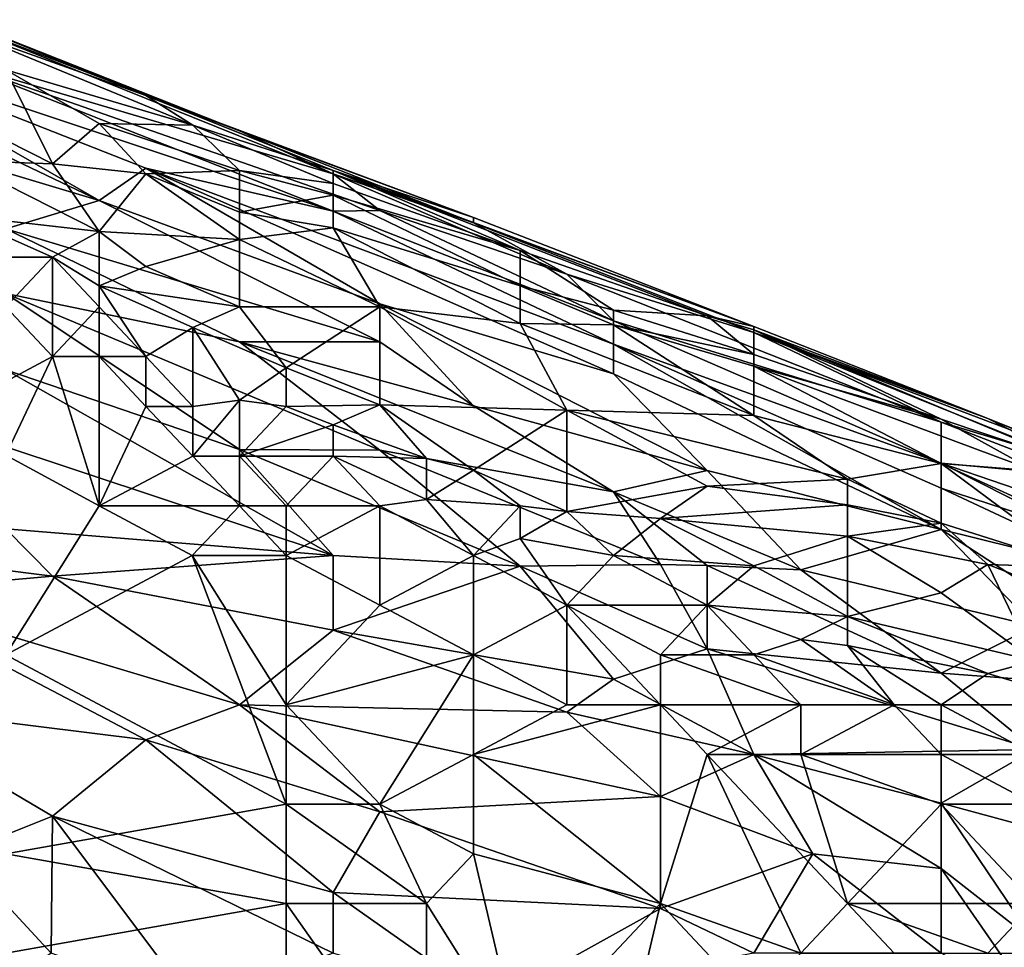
# Model space of a CAD drawing. Extents: x -0.375 to 0.375, y -0.309 to 0.309.
# Tile 225 of 226: x 0.297 to 0.342, y 0.237 to 0.279. Entities that reach past the tile are written whole.
import ezdxf

# ---------------------------------------------------------------- set-up
doc = ezdxf.new("R2010")
doc.units = 0

msp = doc.modelspace()

# ---------------------------------------------------------------- linework, layer by layer
for points in [[(0.307218, 0.273898, 0.845282), (0.29459, 0.278746, 0.841411), (0.29459, 0.278897, 0.845282)], [(0.29459, 0.278481, 0.851089), (0.303009, 0.275479, 0.851089), (0.29459, 0.278897, 0.845282)], [(0.29459, 0.278897, 0.845282), (0.303009, 0.275479, 0.851089), (0.307218, 0.273898, 0.845282)], [(0.29459, 0.278746, 0.841411), (0.307218, 0.273898, 0.845282), (0.311427, 0.271962, 0.841411)], [(0.29459, 0.278746, 0.841411), (0.311427, 0.271962, 0.841411), (0.29459, 0.276927, 0.827861)], [(0.29459, 0.278481, 0.851089), (0.296695, 0.276643, 0.856896), (0.305113, 0.274151, 0.856896)], [(0.29459, 0.278481, 0.851089), (0.305113, 0.274151, 0.856896), (0.303009, 0.275479, 0.851089)], [(0.288276, 0.278012, 0.820118), (0.29459, 0.276927, 0.827861), (0.311427, 0.270286, 0.827861)], [(0.288276, 0.278012, 0.820118), (0.311427, 0.270286, 0.827861), (0.303009, 0.272214, 0.820118)], [(0.300904, 0.270761, 0.81044), (0.288276, 0.278012, 0.820118), (0.303009, 0.272214, 0.820118)], [(0.288276, 0.276794, 0.814311), (0.288276, 0.278012, 0.820118), (0.300904, 0.270761, 0.81044)], [(0.279586, 0.277158, 0.802697), (0.288276, 0.276794, 0.814311), (0.300904, 0.270761, 0.81044)], [(0.296695, 0.26949, 0.800761), (0.279586, 0.277158, 0.802697), (0.300904, 0.270761, 0.81044)], [(0.292485, 0.275605, 0.860767), (0.298799, 0.272415, 0.864639), (0.296695, 0.276643, 0.856896)], [(0.29459, 0.276927, 0.827861), (0.311427, 0.271962, 0.841411), (0.313532, 0.270306, 0.833668)], [(0.29459, 0.276927, 0.827861), (0.313532, 0.270306, 0.833668), (0.311427, 0.270286, 0.827861)], [(0.300904, 0.274219, 0.860767), (0.305113, 0.274151, 0.856896), (0.296695, 0.276643, 0.856896)], [(0.298799, 0.272415, 0.864639), (0.300904, 0.274219, 0.860767), (0.296695, 0.276643, 0.856896)], [(0.292485, 0.275605, 0.860767), (0.29459, 0.272562, 0.864639), (0.298799, 0.272415, 0.864639)], [(0.303009, 0.275479, 0.851089), (0.305113, 0.274151, 0.856896), (0.311427, 0.272104, 0.856896)], [(0.303009, 0.275479, 0.851089), (0.311427, 0.272104, 0.856896), (0.317741, 0.269989, 0.853025)], [(0.307218, 0.273898, 0.845282), (0.303009, 0.275479, 0.851089), (0.317741, 0.269989, 0.853025)], [(0.298799, 0.272415, 0.864639), (0.303009, 0.27196, 0.864639), (0.300904, 0.274219, 0.860767)], [(0.300904, 0.274219, 0.860767), (0.307218, 0.272114, 0.862703), (0.305113, 0.274151, 0.856896)], [(0.303009, 0.27196, 0.864639), (0.307218, 0.272114, 0.862703), (0.300904, 0.274219, 0.860767)], [(0.305113, 0.274151, 0.856896), (0.307218, 0.272114, 0.862703), (0.311427, 0.271523, 0.860767)], [(0.311427, 0.271523, 0.860767), (0.311427, 0.272104, 0.856896), (0.305113, 0.274151, 0.856896)], [(0.307218, 0.273898, 0.845282), (0.317741, 0.269989, 0.853025), (0.317741, 0.269755, 0.845282)], [(0.317741, 0.269755, 0.845282), (0.311427, 0.271962, 0.841411), (0.307218, 0.273898, 0.845282)], [(0.29459, 0.272562, 0.864639), (0.29459, 0.270088, 0.86851), (0.300904, 0.269363, 0.86851)], [(0.298799, 0.272415, 0.864639), (0.29459, 0.272562, 0.864639), (0.300904, 0.269363, 0.86851)], [(0.303009, 0.27196, 0.864639), (0.298799, 0.272415, 0.864639), (0.300904, 0.269363, 0.86851)], [(0.300904, 0.270761, 0.81044), (0.303009, 0.272214, 0.820118), (0.313532, 0.266114, 0.812376)], [(0.324055, 0.26296, 0.816247), (0.313532, 0.266114, 0.812376), (0.303009, 0.272214, 0.820118)], [(0.311427, 0.270286, 0.827861), (0.324055, 0.264291, 0.822054), (0.303009, 0.272214, 0.820118)], [(0.303009, 0.272214, 0.820118), (0.324055, 0.264291, 0.822054), (0.324055, 0.26296, 0.816247)], [(0.303009, 0.27196, 0.864639), (0.307218, 0.270241, 0.866574), (0.307218, 0.272114, 0.862703)], [(0.307218, 0.272114, 0.862703), (0.307218, 0.270241, 0.866574), (0.311427, 0.271007, 0.862703)], [(0.307218, 0.272114, 0.862703), (0.311427, 0.271007, 0.862703), (0.311427, 0.271523, 0.860767)], [(0.311427, 0.272104, 0.856896), (0.330369, 0.265085, 0.856896), (0.317741, 0.269989, 0.853025)], [(0.319846, 0.26851, 0.862703), (0.328264, 0.265567, 0.862703), (0.311427, 0.272104, 0.856896)], [(0.311427, 0.271523, 0.860767), (0.319846, 0.26851, 0.862703), (0.311427, 0.272104, 0.856896)], [(0.328264, 0.265567, 0.862703), (0.330369, 0.265085, 0.856896), (0.311427, 0.272104, 0.856896)], [(0.307218, 0.269011, 0.86851), (0.303009, 0.27196, 0.864639), (0.300904, 0.269363, 0.86851)], [(0.307218, 0.270241, 0.866574), (0.303009, 0.27196, 0.864639), (0.307218, 0.269011, 0.86851)], [(0.32195, 0.267439, 0.837539), (0.311427, 0.271962, 0.841411), (0.317741, 0.269755, 0.845282)], [(0.311427, 0.271962, 0.841411), (0.32195, 0.267439, 0.837539), (0.313532, 0.270306, 0.833668)], [(0.311427, 0.271007, 0.862703), (0.319846, 0.26851, 0.862703), (0.311427, 0.271523, 0.860767)], [(0.313532, 0.264401, 0.806569), (0.296695, 0.26949, 0.800761), (0.300904, 0.270761, 0.81044)], [(0.313532, 0.266114, 0.812376), (0.313532, 0.264401, 0.806569), (0.300904, 0.270761, 0.81044)], [(0.307218, 0.270241, 0.866574), (0.311427, 0.269526, 0.866574), (0.311427, 0.271007, 0.862703)], [(0.311427, 0.271007, 0.862703), (0.311427, 0.269526, 0.866574), (0.319846, 0.266925, 0.86851)], [(0.311427, 0.271007, 0.862703), (0.319846, 0.266925, 0.86851), (0.319846, 0.26851, 0.862703)], [(0.313532, 0.270306, 0.833668), (0.324055, 0.26534, 0.827861), (0.311427, 0.270286, 0.827861)], [(0.32195, 0.267439, 0.837539), (0.324055, 0.26534, 0.827861), (0.313532, 0.270306, 0.833668)], [(0.29459, 0.270088, 0.86851), (0.29459, 0.268208, 0.870193), (0.298799, 0.268208, 0.870642)], [(0.29459, 0.270088, 0.86851), (0.298799, 0.268208, 0.870642), (0.300904, 0.269363, 0.86851)], [(0.307218, 0.270241, 0.866574), (0.307218, 0.269011, 0.86851), (0.311427, 0.269526, 0.866574)], [(0.324055, 0.264291, 0.822054), (0.311427, 0.270286, 0.827861), (0.324055, 0.26534, 0.827861)], [(0.317741, 0.269989, 0.853025), (0.330369, 0.265085, 0.856896), (0.317741, 0.269755, 0.845282)], [(0.296695, 0.26949, 0.800761), (0.307218, 0.264397, 0.798826), (0.296695, 0.266569, 0.793019)], [(0.313532, 0.264401, 0.806569), (0.307218, 0.264397, 0.798826), (0.296695, 0.26949, 0.800761)], [(0.307218, 0.269011, 0.86851), (0.313532, 0.265971, 0.872347), (0.311427, 0.269526, 0.866574)], [(0.311427, 0.269526, 0.866574), (0.319846, 0.265228, 0.872381), (0.319846, 0.266925, 0.86851)], [(0.313532, 0.265971, 0.872347), (0.319846, 0.265228, 0.872381), (0.311427, 0.269526, 0.866574)], [(0.317741, 0.269755, 0.845282), (0.330369, 0.264825, 0.847218), (0.32195, 0.267439, 0.837539)], [(0.317741, 0.269755, 0.845282), (0.330369, 0.265085, 0.856896), (0.330369, 0.264825, 0.847218)], [(0.298799, 0.268208, 0.870642), (0.300904, 0.266923, 0.872381), (0.300904, 0.269363, 0.86851)], [(0.300904, 0.269363, 0.86851), (0.303009, 0.267792, 0.870446), (0.307218, 0.269011, 0.86851)], [(0.300904, 0.269363, 0.86851), (0.300904, 0.266923, 0.872381), (0.303009, 0.267792, 0.870446)], [(0.307218, 0.269011, 0.86851), (0.303009, 0.267792, 0.870446), (0.307218, 0.265971, 0.872337)], [(0.313532, 0.265971, 0.872347), (0.307218, 0.269011, 0.86851), (0.307218, 0.265971, 0.872337)], [(0.298799, 0.268208, 0.870642), (0.29459, 0.268208, 0.870193), (0.296695, 0.265971, 0.872025)], [(0.298799, 0.268208, 0.870642), (0.296695, 0.265971, 0.872025), (0.298799, 0.263733, 0.873617)], [(0.298799, 0.268208, 0.870642), (0.300904, 0.265971, 0.873442), (0.300904, 0.266923, 0.872381)], [(0.298799, 0.263733, 0.873617), (0.300904, 0.265971, 0.873442), (0.298799, 0.268208, 0.870642)], [(0.324055, 0.265831, 0.86851), (0.328264, 0.265567, 0.862703), (0.319846, 0.26851, 0.862703)], [(0.319846, 0.266925, 0.86851), (0.324055, 0.265831, 0.86851), (0.319846, 0.26851, 0.862703)], [(0.300904, 0.266923, 0.872381), (0.307218, 0.265971, 0.872337), (0.303009, 0.267792, 0.870446)], [(0.338787, 0.260783, 0.839475), (0.32195, 0.267439, 0.837539), (0.330369, 0.264825, 0.847218)], [(0.32195, 0.267439, 0.837539), (0.338787, 0.260783, 0.839475), (0.324055, 0.26534, 0.827861)], [(0.307218, 0.265971, 0.872337), (0.300904, 0.266923, 0.872381), (0.305113, 0.265052, 0.874317)], [(0.305113, 0.265052, 0.874317), (0.300904, 0.266923, 0.872381), (0.303009, 0.263733, 0.875705)], [(0.300904, 0.266923, 0.872381), (0.300904, 0.265971, 0.873442), (0.303009, 0.263733, 0.875705)], [(0.319846, 0.265228, 0.872381), (0.324055, 0.265166, 0.870446), (0.319846, 0.266925, 0.86851)], [(0.324055, 0.265166, 0.870446), (0.324055, 0.265831, 0.86851), (0.319846, 0.266925, 0.86851)], [(0.296695, 0.266569, 0.793019), (0.307218, 0.264397, 0.798826), (0.313532, 0.259531, 0.793019)], [(0.313532, 0.259531, 0.793019), (0.307218, 0.25956, 0.787212), (0.296695, 0.266569, 0.793019)], [(0.307218, 0.25956, 0.787212), (0.296695, 0.263144, 0.785276), (0.296695, 0.266569, 0.793019)], [(0.29459, 0.261496, 0.870823), (0.298799, 0.263733, 0.873617), (0.296695, 0.265971, 0.872025)], [(0.300904, 0.265971, 0.873442), (0.298799, 0.263733, 0.873617), (0.300904, 0.263733, 0.874847)], [(0.300904, 0.265971, 0.873442), (0.300904, 0.263733, 0.874847), (0.303009, 0.263733, 0.875705)], [(0.307218, 0.265971, 0.872337), (0.305113, 0.265052, 0.874317), (0.309322, 0.263223, 0.876253)], [(0.307218, 0.265971, 0.872337), (0.309322, 0.263223, 0.876253), (0.313532, 0.265971, 0.872347)], [(0.309322, 0.263223, 0.876253), (0.313532, 0.261568, 0.878188), (0.313532, 0.265971, 0.872347)], [(0.313532, 0.266114, 0.812376), (0.317741, 0.261513, 0.802697), (0.313532, 0.264401, 0.806569)], [(0.313532, 0.266114, 0.812376), (0.324055, 0.26296, 0.816247), (0.328264, 0.25861, 0.806569)], [(0.313532, 0.266114, 0.812376), (0.328264, 0.25861, 0.806569), (0.317741, 0.261513, 0.802697)], [(0.313532, 0.265971, 0.872347), (0.32195, 0.261324, 0.878188), (0.319846, 0.265228, 0.872381)], [(0.313532, 0.261568, 0.878188), (0.32195, 0.261324, 0.878188), (0.313532, 0.265971, 0.872347)], [(0.324055, 0.265831, 0.86851), (0.324055, 0.265166, 0.870446), (0.330369, 0.263827, 0.86851)], [(0.324055, 0.265831, 0.86851), (0.330369, 0.263827, 0.86851), (0.328264, 0.265567, 0.862703)], [(0.330369, 0.265085, 0.856896), (0.328264, 0.265567, 0.862703), (0.330369, 0.264944, 0.860767)], [(0.328264, 0.265567, 0.862703), (0.330369, 0.263827, 0.86851), (0.330369, 0.264944, 0.860767)], [(0.305113, 0.265052, 0.874317), (0.303009, 0.263733, 0.875705), (0.305113, 0.261496, 0.877709)], [(0.305113, 0.265052, 0.874317), (0.307218, 0.261781, 0.878188), (0.309322, 0.263223, 0.876253)], [(0.305113, 0.261496, 0.877709), (0.307218, 0.261781, 0.878188), (0.305113, 0.265052, 0.874317)], [(0.319846, 0.265228, 0.872381), (0.330369, 0.26109, 0.876253), (0.324055, 0.265166, 0.870446)], [(0.319846, 0.265228, 0.872381), (0.32195, 0.261324, 0.878188), (0.330369, 0.26109, 0.876253)], [(0.324055, 0.264291, 0.822054), (0.324055, 0.26534, 0.827861), (0.338787, 0.258938, 0.825925)], [(0.338787, 0.260783, 0.839475), (0.338787, 0.258938, 0.825925), (0.324055, 0.26534, 0.827861)], [(0.330369, 0.26109, 0.876253), (0.330369, 0.263299, 0.870446), (0.324055, 0.265166, 0.870446)], [(0.324055, 0.265166, 0.870446), (0.330369, 0.263299, 0.870446), (0.330369, 0.263827, 0.86851)], [(0.330369, 0.264825, 0.847218), (0.330369, 0.265085, 0.856896), (0.340892, 0.260944, 0.860767)], [(0.330369, 0.264944, 0.860767), (0.340892, 0.260944, 0.860767), (0.330369, 0.265085, 0.856896)], [(0.330369, 0.263827, 0.86851), (0.338787, 0.260913, 0.86851), (0.330369, 0.264944, 0.860767)], [(0.330369, 0.264944, 0.860767), (0.345101, 0.258809, 0.866574), (0.340892, 0.260944, 0.860767)], [(0.338787, 0.260913, 0.86851), (0.345101, 0.258809, 0.866574), (0.330369, 0.264944, 0.860767)], [(0.340892, 0.260944, 0.860767), (0.345041, 0.259259, 0.853025), (0.330369, 0.264825, 0.847218)], [(0.345041, 0.259259, 0.853025), (0.345101, 0.258886, 0.847218), (0.330369, 0.264825, 0.847218)], [(0.345101, 0.258886, 0.847218), (0.338787, 0.260783, 0.839475), (0.330369, 0.264825, 0.847218)], [(0.313532, 0.264401, 0.806569), (0.317741, 0.261513, 0.802697), (0.307218, 0.264397, 0.798826)], [(0.317741, 0.261513, 0.802697), (0.324055, 0.257651, 0.798826), (0.307218, 0.264397, 0.798826)], [(0.307218, 0.264397, 0.798826), (0.324055, 0.257651, 0.798826), (0.313532, 0.259531, 0.793019)], [(0.324055, 0.264291, 0.822054), (0.338787, 0.255954, 0.812376), (0.324055, 0.26296, 0.816247)], [(0.338787, 0.257816, 0.820118), (0.324055, 0.264291, 0.822054), (0.338787, 0.258938, 0.825925)], [(0.324055, 0.264291, 0.822054), (0.338787, 0.257816, 0.820118), (0.338787, 0.255954, 0.812376)], [(0.296695, 0.2593, 0.872381), (0.298799, 0.263733, 0.873617), (0.29459, 0.261496, 0.870823)], [(0.298799, 0.263733, 0.873617), (0.296695, 0.2593, 0.872381), (0.300904, 0.257021, 0.875204)], [(0.300904, 0.257021, 0.875204), (0.300904, 0.263733, 0.874847), (0.298799, 0.263733, 0.873617)], [(0.303009, 0.263733, 0.875705), (0.300904, 0.263733, 0.874847), (0.303009, 0.261496, 0.876533)], [(0.300904, 0.263733, 0.874847), (0.300904, 0.257021, 0.875204), (0.303009, 0.261496, 0.876533)], [(0.303009, 0.263733, 0.875705), (0.303009, 0.261496, 0.876533), (0.305113, 0.261496, 0.877709)], [(0.330369, 0.263299, 0.870446), (0.338787, 0.260913, 0.86851), (0.330369, 0.263827, 0.86851)], [(0.307218, 0.261781, 0.878188), (0.309322, 0.261496, 0.878889), (0.309322, 0.263223, 0.876253)], [(0.309322, 0.263223, 0.876253), (0.309322, 0.261496, 0.878889), (0.313532, 0.261568, 0.878188)], [(0.338787, 0.25893, 0.876253), (0.342996, 0.258601, 0.872381), (0.330369, 0.263299, 0.870446)], [(0.338787, 0.260913, 0.86851), (0.330369, 0.263299, 0.870446), (0.342996, 0.258601, 0.872381)], [(0.330369, 0.26109, 0.876253), (0.338787, 0.25893, 0.876253), (0.330369, 0.263299, 0.870446)], [(0.296695, 0.263144, 0.785276), (0.311427, 0.254789, 0.781405), (0.292485, 0.261066, 0.777533)], [(0.307218, 0.25956, 0.787212), (0.311427, 0.254789, 0.781405), (0.296695, 0.263144, 0.785276)], [(0.328264, 0.25861, 0.806569), (0.324055, 0.26296, 0.816247), (0.338787, 0.255954, 0.812376)], [(0.300904, 0.257021, 0.875204), (0.305113, 0.259259, 0.8781), (0.303009, 0.261496, 0.876533)], [(0.305113, 0.259259, 0.8781), (0.305113, 0.261496, 0.877709), (0.303009, 0.261496, 0.876533)], [(0.307218, 0.261781, 0.878188), (0.305113, 0.259259, 0.8781), (0.307218, 0.259259, 0.879488)], [(0.305113, 0.259259, 0.8781), (0.307218, 0.261781, 0.878188), (0.305113, 0.261496, 0.877709)], [(0.309322, 0.261496, 0.878889), (0.307218, 0.261781, 0.878188), (0.307218, 0.259259, 0.879488)], [(0.311427, 0.260662, 0.880124), (0.309322, 0.261496, 0.878889), (0.307218, 0.259259, 0.879488)], [(0.313532, 0.261568, 0.878188), (0.309322, 0.261496, 0.878889), (0.311427, 0.260662, 0.880124)], [(0.311427, 0.260662, 0.880124), (0.315636, 0.259155, 0.88206), (0.313532, 0.261568, 0.878188)], [(0.313532, 0.261568, 0.878188), (0.315636, 0.259155, 0.88206), (0.317741, 0.258632, 0.88206)], [(0.32195, 0.261324, 0.878188), (0.313532, 0.261568, 0.878188), (0.317741, 0.258632, 0.88206)], [(0.328264, 0.25861, 0.806569), (0.324055, 0.257651, 0.798826), (0.317741, 0.261513, 0.802697)], [(0.292485, 0.261066, 0.777533), (0.311427, 0.254789, 0.781405), (0.296695, 0.255985, 0.771726)], [(0.32195, 0.261324, 0.878188), (0.317741, 0.258632, 0.88206), (0.32195, 0.256766, 0.883995)], [(0.32195, 0.261324, 0.878188), (0.334578, 0.258215, 0.880124), (0.330369, 0.26109, 0.876253)], [(0.32195, 0.261324, 0.878188), (0.328264, 0.257904, 0.88206), (0.334578, 0.258215, 0.880124)], [(0.328264, 0.257904, 0.88206), (0.32195, 0.261324, 0.878188), (0.32195, 0.256766, 0.883995)], [(0.334578, 0.258215, 0.880124), (0.338787, 0.25893, 0.876253), (0.330369, 0.26109, 0.876253)], [(0.307218, 0.259259, 0.879488), (0.311427, 0.259259, 0.881472), (0.311427, 0.260662, 0.880124)], [(0.311427, 0.259259, 0.881472), (0.315636, 0.259155, 0.88206), (0.311427, 0.260662, 0.880124)], [(0.338787, 0.260913, 0.86851), (0.342996, 0.258601, 0.872381), (0.345101, 0.258809, 0.866574)], [(0.338787, 0.258938, 0.825925), (0.338787, 0.260783, 0.839475), (0.345101, 0.258355, 0.841411)], [(0.345101, 0.258886, 0.847218), (0.345101, 0.258355, 0.841411), (0.338787, 0.260783, 0.839475)], [(0.345041, 0.259259, 0.853025), (0.340892, 0.260944, 0.860767), (0.347206, 0.258416, 0.860767)], [(0.340892, 0.260944, 0.860767), (0.345101, 0.258809, 0.866574), (0.347206, 0.258416, 0.860767)], [(0.296695, 0.250309, 0.874172), (0.300904, 0.257021, 0.875204), (0.296695, 0.2593, 0.872381)], [(0.305113, 0.259259, 0.8781), (0.300904, 0.257021, 0.875204), (0.307218, 0.257021, 0.879402)], [(0.307218, 0.259259, 0.879488), (0.305113, 0.259259, 0.8781), (0.307218, 0.257021, 0.879402)], [(0.313532, 0.259531, 0.793019), (0.319846, 0.254301, 0.787212), (0.307218, 0.25956, 0.787212)], [(0.311427, 0.254789, 0.781405), (0.307218, 0.25956, 0.787212), (0.319846, 0.254301, 0.787212)], [(0.311427, 0.259259, 0.881472), (0.307218, 0.259259, 0.879488), (0.309322, 0.257021, 0.880894)], [(0.309322, 0.257021, 0.880894), (0.307218, 0.259259, 0.879488), (0.307218, 0.257021, 0.879402)], [(0.313532, 0.257021, 0.883508), (0.311427, 0.259259, 0.881472), (0.309322, 0.257021, 0.880894)], [(0.315636, 0.259155, 0.88206), (0.311427, 0.259259, 0.881472), (0.315636, 0.257309, 0.883995)], [(0.315636, 0.257309, 0.883995), (0.311427, 0.259259, 0.881472), (0.313532, 0.257021, 0.883508)], [(0.324055, 0.257651, 0.798826), (0.326159, 0.254381, 0.793019), (0.313532, 0.259531, 0.793019)], [(0.313532, 0.259531, 0.793019), (0.326159, 0.254381, 0.793019), (0.319846, 0.254301, 0.787212)], [(0.315636, 0.259155, 0.88206), (0.315636, 0.257309, 0.883995), (0.317741, 0.258632, 0.88206)], [(0.334578, 0.258215, 0.880124), (0.338787, 0.256238, 0.88206), (0.338787, 0.25893, 0.876253)], [(0.338787, 0.258938, 0.825925), (0.345101, 0.258355, 0.841411), (0.347206, 0.256066, 0.831732)], [(0.345101, 0.255757, 0.82399), (0.338787, 0.258938, 0.825925), (0.347206, 0.256066, 0.831732)], [(0.338787, 0.257816, 0.820118), (0.338787, 0.258938, 0.825925), (0.345101, 0.255757, 0.82399)], [(0.338787, 0.25893, 0.876253), (0.345101, 0.256038, 0.878188), (0.342996, 0.258601, 0.872381)], [(0.338787, 0.25893, 0.876253), (0.345101, 0.254238, 0.88206), (0.345101, 0.256038, 0.878188)], [(0.338787, 0.256238, 0.88206), (0.345101, 0.254238, 0.88206), (0.338787, 0.25893, 0.876253)], [(0.315636, 0.257309, 0.883995), (0.319846, 0.257021, 0.884204), (0.317741, 0.258632, 0.88206)], [(0.319846, 0.257021, 0.884204), (0.32195, 0.256766, 0.883995), (0.317741, 0.258632, 0.88206)], [(0.328264, 0.25861, 0.806569), (0.332473, 0.254142, 0.798826), (0.324055, 0.257651, 0.798826)], [(0.328264, 0.25861, 0.806569), (0.338787, 0.255954, 0.812376), (0.332473, 0.254142, 0.798826)], [(0.32195, 0.256766, 0.883995), (0.326159, 0.256457, 0.883995), (0.328264, 0.257904, 0.88206)], [(0.334578, 0.257068, 0.88206), (0.328264, 0.257904, 0.88206), (0.326159, 0.256457, 0.883995)], [(0.328264, 0.257904, 0.88206), (0.334578, 0.257068, 0.88206), (0.334578, 0.258215, 0.880124)], [(0.334578, 0.257068, 0.88206), (0.338787, 0.256238, 0.88206), (0.334578, 0.258215, 0.880124)], [(0.324055, 0.257651, 0.798826), (0.332473, 0.254142, 0.798826), (0.328264, 0.254328, 0.794954)], [(0.324055, 0.257651, 0.798826), (0.328264, 0.254328, 0.794954), (0.326159, 0.254381, 0.793019)], [(0.338787, 0.255954, 0.812376), (0.338787, 0.257816, 0.820118), (0.347206, 0.253873, 0.820118)], [(0.345101, 0.255757, 0.82399), (0.347206, 0.253873, 0.820118), (0.338787, 0.257816, 0.820118)], [(0.296695, 0.250309, 0.874172), (0.305087, 0.254784, 0.878188), (0.300904, 0.257021, 0.875204)], [(0.307218, 0.257021, 0.879402), (0.300904, 0.257021, 0.875204), (0.305087, 0.254784, 0.878188)], [(0.307218, 0.257021, 0.879402), (0.305087, 0.254784, 0.878188), (0.309322, 0.254784, 0.880696)], [(0.309322, 0.254784, 0.880696), (0.309322, 0.257021, 0.880894), (0.307218, 0.257021, 0.879402)], [(0.313532, 0.252546, 0.883432), (0.313532, 0.257021, 0.883508), (0.309322, 0.254784, 0.880696)], [(0.309322, 0.254784, 0.880696), (0.313532, 0.257021, 0.883508), (0.309322, 0.257021, 0.880894)], [(0.315636, 0.257309, 0.883995), (0.313532, 0.257021, 0.883508), (0.317741, 0.254784, 0.885773)], [(0.313532, 0.257021, 0.883508), (0.313532, 0.252546, 0.883432), (0.317741, 0.254784, 0.885773)], [(0.317741, 0.254784, 0.885773), (0.319846, 0.257021, 0.884204), (0.315636, 0.257309, 0.883995)], [(0.319846, 0.255554, 0.885931), (0.319846, 0.257021, 0.884204), (0.317741, 0.254784, 0.885773)], [(0.319846, 0.257021, 0.884204), (0.319846, 0.255554, 0.885931), (0.32195, 0.256766, 0.883995)], [(0.334578, 0.25565, 0.883995), (0.334578, 0.257068, 0.88206), (0.326159, 0.256457, 0.883995)], [(0.334578, 0.257068, 0.88206), (0.334578, 0.25565, 0.883995), (0.338787, 0.256238, 0.88206)], [(0.319846, 0.255554, 0.885931), (0.324055, 0.254784, 0.886864), (0.32195, 0.256766, 0.883995)], [(0.32195, 0.256766, 0.883995), (0.324055, 0.254784, 0.886864), (0.326159, 0.256457, 0.883995)], [(0.324055, 0.254784, 0.886864), (0.330369, 0.254313, 0.885931), (0.326159, 0.256457, 0.883995)], [(0.326159, 0.256457, 0.883995), (0.330369, 0.254313, 0.885931), (0.334578, 0.25565, 0.883995)], [(0.334578, 0.25565, 0.883995), (0.340892, 0.254377, 0.883995), (0.338787, 0.256238, 0.88206)], [(0.338787, 0.256238, 0.88206), (0.340892, 0.254377, 0.883995), (0.345101, 0.254238, 0.88206)], [(0.296695, 0.255985, 0.771726), (0.298799, 0.25385, 0.769791), (0.281962, 0.255976, 0.760112)], [(0.281962, 0.255976, 0.760112), (0.298799, 0.25385, 0.769791), (0.290381, 0.253102, 0.762048)], [(0.311427, 0.254789, 0.781405), (0.298799, 0.25385, 0.769791), (0.296695, 0.255985, 0.771726)], [(0.338787, 0.255954, 0.812376), (0.342996, 0.251611, 0.804633), (0.332473, 0.254142, 0.798826)], [(0.347206, 0.253873, 0.820118), (0.345101, 0.251856, 0.808504), (0.338787, 0.255954, 0.812376)], [(0.338787, 0.255954, 0.812376), (0.345101, 0.251856, 0.808504), (0.342996, 0.251611, 0.804633)], [(0.32195, 0.252546, 0.8877), (0.319846, 0.255554, 0.885931), (0.317741, 0.254784, 0.885773)], [(0.324055, 0.254784, 0.886864), (0.319846, 0.255554, 0.885931), (0.32195, 0.252546, 0.8877)], [(0.330369, 0.254313, 0.885931), (0.334578, 0.252038, 0.887867), (0.334578, 0.25565, 0.883995)], [(0.334578, 0.25565, 0.883995), (0.338787, 0.253111, 0.885931), (0.340892, 0.254377, 0.883995)], [(0.338787, 0.253111, 0.885931), (0.334578, 0.25565, 0.883995), (0.334578, 0.252038, 0.887867)], [(0.311427, 0.251425, 0.775598), (0.298799, 0.25385, 0.769791), (0.311427, 0.254789, 0.781405)], [(0.311427, 0.254789, 0.781405), (0.319846, 0.254301, 0.787212), (0.311427, 0.251425, 0.775598)], [(0.309322, 0.243596, 0.883168), (0.305087, 0.254784, 0.878188), (0.296695, 0.250309, 0.874172)], [(0.305087, 0.254784, 0.878188), (0.309322, 0.248071, 0.882228), (0.309322, 0.254784, 0.880696)], [(0.309322, 0.248071, 0.882228), (0.305087, 0.254784, 0.878188), (0.309322, 0.243596, 0.883168)], [(0.309322, 0.248071, 0.882228), (0.313532, 0.252546, 0.883432), (0.309322, 0.254784, 0.880696)], [(0.317741, 0.250309, 0.885816), (0.317741, 0.254784, 0.885773), (0.313532, 0.252546, 0.883432)], [(0.32195, 0.252546, 0.8877), (0.317741, 0.254784, 0.885773), (0.317741, 0.250309, 0.885816)], [(0.319846, 0.254301, 0.787212), (0.326159, 0.254381, 0.793019), (0.328264, 0.250585, 0.787212)], [(0.32195, 0.252546, 0.8877), (0.328264, 0.252546, 0.888892), (0.324055, 0.254784, 0.886864)], [(0.324055, 0.254784, 0.886864), (0.328264, 0.252546, 0.888892), (0.330369, 0.254313, 0.885931)], [(0.326159, 0.254381, 0.793019), (0.328264, 0.254328, 0.794954), (0.328264, 0.250585, 0.787212)], [(0.338787, 0.253111, 0.885931), (0.342996, 0.250042, 0.887867), (0.340892, 0.254377, 0.883995)], [(0.340892, 0.254377, 0.883995), (0.34931, 0.251112, 0.883995), (0.345101, 0.254238, 0.88206)], [(0.340892, 0.254377, 0.883995), (0.342996, 0.250042, 0.887867), (0.34931, 0.251112, 0.883995)], [(0.319846, 0.254301, 0.787212), (0.324055, 0.249224, 0.781405), (0.311427, 0.251425, 0.775598)], [(0.328264, 0.250585, 0.787212), (0.324055, 0.249224, 0.781405), (0.319846, 0.254301, 0.787212)], [(0.328264, 0.254328, 0.794954), (0.332473, 0.254142, 0.798826), (0.338787, 0.249488, 0.794954)], [(0.328264, 0.254328, 0.794954), (0.338787, 0.249488, 0.794954), (0.328264, 0.250585, 0.787212)], [(0.328264, 0.252546, 0.888892), (0.334578, 0.252038, 0.887867), (0.330369, 0.254313, 0.885931)], [(0.342996, 0.251611, 0.804633), (0.338787, 0.249488, 0.794954), (0.332473, 0.254142, 0.798826)], [(0.307218, 0.248071, 0.767482), (0.290381, 0.253102, 0.762048), (0.298799, 0.25385, 0.769791)], [(0.298799, 0.25385, 0.769791), (0.311427, 0.251425, 0.775598), (0.307218, 0.248071, 0.767482)], [(0.290314, 0.248071, 0.754305), (0.290381, 0.253102, 0.762048), (0.303009, 0.246487, 0.762048)], [(0.303009, 0.246487, 0.762048), (0.290381, 0.253102, 0.762048), (0.307218, 0.248071, 0.767482)], [(0.342996, 0.250042, 0.887867), (0.338787, 0.253111, 0.885931), (0.334578, 0.252038, 0.887867)], [(0.313532, 0.252546, 0.883432), (0.309322, 0.248071, 0.882228), (0.317741, 0.250309, 0.885816)], [(0.317741, 0.250309, 0.885816), (0.32195, 0.248071, 0.887917), (0.32195, 0.252546, 0.8877)], [(0.326159, 0.250309, 0.889341), (0.328264, 0.252546, 0.888892), (0.32195, 0.252546, 0.8877)], [(0.326159, 0.248071, 0.889134), (0.326159, 0.250309, 0.889341), (0.32195, 0.252546, 0.8877)], [(0.32195, 0.248071, 0.887917), (0.326159, 0.248071, 0.889134), (0.32195, 0.252546, 0.8877)], [(0.328264, 0.252546, 0.888892), (0.326159, 0.250309, 0.889341), (0.330369, 0.250309, 0.890163)], [(0.332473, 0.251003, 0.889802), (0.334578, 0.252038, 0.887867), (0.328264, 0.252546, 0.888892)], [(0.328264, 0.252546, 0.888892), (0.330369, 0.250309, 0.890163), (0.332473, 0.251003, 0.889802)], [(0.332473, 0.251003, 0.889802), (0.334578, 0.250738, 0.889802), (0.334578, 0.252038, 0.887867)], [(0.334578, 0.252038, 0.887867), (0.340892, 0.249468, 0.889802), (0.342996, 0.250042, 0.887867)], [(0.334578, 0.250738, 0.889802), (0.340892, 0.249468, 0.889802), (0.334578, 0.252038, 0.887867)], [(0.307218, 0.248071, 0.767482), (0.311427, 0.251425, 0.775598), (0.32195, 0.24774, 0.777533)], [(0.324055, 0.249224, 0.781405), (0.32195, 0.24774, 0.777533), (0.311427, 0.251425, 0.775598)], [(0.338787, 0.249488, 0.794954), (0.342996, 0.251611, 0.804633), (0.342996, 0.249167, 0.798826)], [(0.330369, 0.250309, 0.890163), (0.336683, 0.248071, 0.890988), (0.332473, 0.251003, 0.889802)], [(0.332473, 0.251003, 0.889802), (0.336683, 0.248071, 0.890988), (0.334578, 0.250738, 0.889802)], [(0.324055, 0.249224, 0.781405), (0.328264, 0.250585, 0.787212), (0.330369, 0.245834, 0.781207)], [(0.338787, 0.249488, 0.794954), (0.342996, 0.24605, 0.793019), (0.328264, 0.250585, 0.787212)], [(0.342996, 0.24605, 0.793019), (0.330369, 0.245834, 0.781207), (0.328264, 0.250585, 0.787212)], [(0.338787, 0.248071, 0.890961), (0.334578, 0.250738, 0.889802), (0.336683, 0.248071, 0.890988)], [(0.340892, 0.249468, 0.889802), (0.334578, 0.250738, 0.889802), (0.338787, 0.248071, 0.890961)], [(0.296695, 0.250309, 0.874172), (0.296695, 0.241359, 0.87513), (0.309322, 0.243596, 0.883168)], [(0.317741, 0.250309, 0.885816), (0.309322, 0.248071, 0.882228), (0.313532, 0.243596, 0.885532)], [(0.317741, 0.245834, 0.886999), (0.317741, 0.250309, 0.885816), (0.313532, 0.243596, 0.885532)], [(0.317741, 0.250309, 0.885816), (0.317741, 0.245834, 0.886999), (0.32195, 0.248071, 0.887917)], [(0.326159, 0.250309, 0.889341), (0.332473, 0.248071, 0.89058), (0.330369, 0.250309, 0.890163)], [(0.326159, 0.248071, 0.889134), (0.332473, 0.248071, 0.89058), (0.326159, 0.250309, 0.889341)], [(0.332473, 0.248071, 0.89058), (0.336683, 0.248071, 0.890988), (0.330369, 0.250309, 0.890163)], [(0.340892, 0.249468, 0.889802), (0.345546, 0.248071, 0.889802), (0.342996, 0.250042, 0.887867)], [(0.342996, 0.249167, 0.798826), (0.342996, 0.24605, 0.793019), (0.338787, 0.249488, 0.794954)], [(0.330369, 0.245834, 0.781207), (0.32195, 0.24774, 0.777533), (0.324055, 0.249224, 0.781405)], [(0.338787, 0.248071, 0.890961), (0.345546, 0.248071, 0.889802), (0.340892, 0.249468, 0.889802)], [(0.303009, 0.246487, 0.762048), (0.298799, 0.243048, 0.754305), (0.290314, 0.248071, 0.754305)], [(0.298799, 0.243048, 0.754305), (0.29459, 0.241381, 0.748498), (0.290314, 0.248071, 0.754305)], [(0.313532, 0.243253, 0.765919), (0.303009, 0.246487, 0.762048), (0.307218, 0.248071, 0.767482)], [(0.32195, 0.24774, 0.777533), (0.326159, 0.243942, 0.775598), (0.307218, 0.248071, 0.767482)], [(0.313532, 0.243253, 0.765919), (0.307218, 0.248071, 0.767482), (0.326159, 0.243942, 0.775598)], [(0.309322, 0.243596, 0.883168), (0.313532, 0.243596, 0.885532), (0.309322, 0.248071, 0.882228)], [(0.317741, 0.245834, 0.886999), (0.326159, 0.248071, 0.889134), (0.32195, 0.248071, 0.887917)], [(0.326159, 0.248071, 0.889134), (0.317741, 0.245834, 0.886999), (0.326159, 0.239121, 0.891143)], [(0.330369, 0.245834, 0.781207), (0.326159, 0.243942, 0.775598), (0.32195, 0.24774, 0.777533)], [(0.332473, 0.248071, 0.89058), (0.326159, 0.248071, 0.889134), (0.328264, 0.245834, 0.89003)], [(0.326159, 0.239121, 0.891143), (0.328264, 0.245834, 0.89003), (0.326159, 0.248071, 0.889134)], [(0.332473, 0.248071, 0.89058), (0.328264, 0.245834, 0.89003), (0.332473, 0.245834, 0.890555)], [(0.332473, 0.245834, 0.890555), (0.336683, 0.248071, 0.890988), (0.332473, 0.248071, 0.89058)], [(0.332473, 0.245834, 0.890555), (0.338787, 0.245834, 0.890966), (0.336683, 0.248071, 0.890988)], [(0.338787, 0.245834, 0.890966), (0.338787, 0.248071, 0.890961), (0.336683, 0.248071, 0.890988)], [(0.342996, 0.245834, 0.890853), (0.345546, 0.248071, 0.889802), (0.338787, 0.248071, 0.890961)], [(0.338787, 0.245834, 0.890966), (0.342996, 0.245834, 0.890853), (0.338787, 0.248071, 0.890961)], [(0.303009, 0.246487, 0.762048), (0.311427, 0.239625, 0.760112), (0.298799, 0.243048, 0.754305)], [(0.313532, 0.243253, 0.765919), (0.311427, 0.239625, 0.760112), (0.303009, 0.246487, 0.762048)], [(0.338787, 0.243639, 0.785276), (0.330369, 0.245834, 0.781207), (0.342996, 0.24605, 0.793019)], [(0.347206, 0.241359, 0.790399), (0.338787, 0.243639, 0.785276), (0.342996, 0.24605, 0.793019)], [(0.313532, 0.243596, 0.885532), (0.317741, 0.241359, 0.887836), (0.317741, 0.245834, 0.886999)], [(0.317741, 0.241359, 0.887836), (0.326159, 0.239121, 0.891143), (0.317741, 0.245834, 0.886999)], [(0.330369, 0.245834, 0.781207), (0.33302, 0.241359, 0.777533), (0.326159, 0.243942, 0.775598)], [(0.326159, 0.239121, 0.891143), (0.332473, 0.236884, 0.893049), (0.328264, 0.245834, 0.89003)], [(0.328264, 0.245834, 0.89003), (0.334578, 0.239121, 0.892831), (0.332473, 0.245834, 0.890555)], [(0.328264, 0.245834, 0.89003), (0.332473, 0.236884, 0.893049), (0.334578, 0.239121, 0.892831)], [(0.338787, 0.243639, 0.785276), (0.338787, 0.240699, 0.781405), (0.330369, 0.245834, 0.781207)], [(0.330369, 0.245834, 0.781207), (0.338787, 0.240699, 0.781405), (0.33302, 0.241359, 0.777533)], [(0.332473, 0.245834, 0.890555), (0.338787, 0.243596, 0.891208), (0.338787, 0.245834, 0.890966)], [(0.332473, 0.245834, 0.890555), (0.334578, 0.239121, 0.892831), (0.338787, 0.243596, 0.891208)], [(0.342996, 0.243596, 0.890778), (0.342996, 0.245834, 0.890853), (0.338787, 0.245834, 0.890966)], [(0.338787, 0.243596, 0.891208), (0.342996, 0.243596, 0.890778), (0.338787, 0.245834, 0.890966)], [(0.326159, 0.238899, 0.769791), (0.313532, 0.243253, 0.765919), (0.326159, 0.243942, 0.775598)], [(0.326159, 0.238899, 0.769791), (0.326159, 0.243942, 0.775598), (0.33302, 0.241359, 0.777533)], [(0.309322, 0.243596, 0.883168), (0.296695, 0.241359, 0.87513), (0.309322, 0.239121, 0.883603)], [(0.313532, 0.243596, 0.885532), (0.309322, 0.243596, 0.883168), (0.315636, 0.239121, 0.887126)], [(0.309322, 0.243596, 0.883168), (0.309322, 0.239121, 0.883603), (0.315636, 0.239121, 0.887126)], [(0.317741, 0.241359, 0.887836), (0.313532, 0.243596, 0.885532), (0.315636, 0.239121, 0.887126)], [(0.334578, 0.239121, 0.892831), (0.342996, 0.239121, 0.892616), (0.338787, 0.243596, 0.891208)], [(0.347206, 0.241359, 0.790399), (0.342996, 0.237407, 0.781405), (0.338787, 0.243639, 0.785276)], [(0.342996, 0.237407, 0.781405), (0.338787, 0.240699, 0.781405), (0.338787, 0.243639, 0.785276)], [(0.342996, 0.239121, 0.892616), (0.342996, 0.243596, 0.890778), (0.338787, 0.243596, 0.891208)], [(0.298749, 0.236884, 0.746563), (0.29459, 0.241381, 0.748498), (0.298799, 0.243048, 0.754305)], [(0.298799, 0.243048, 0.754305), (0.305113, 0.234646, 0.749708), (0.298749, 0.236884, 0.746563)], [(0.298799, 0.243048, 0.754305), (0.311427, 0.239625, 0.760112), (0.311427, 0.236884, 0.757003)], [(0.298799, 0.243048, 0.754305), (0.311427, 0.236884, 0.757003), (0.305113, 0.234646, 0.749708)], [(0.326159, 0.238899, 0.769791), (0.311427, 0.239625, 0.760112), (0.313532, 0.243253, 0.765919)], [(0.298749, 0.236884, 0.746563), (0.295449, 0.234646, 0.740756), (0.29459, 0.241381, 0.748498)], [(0.309322, 0.239121, 0.883603), (0.296695, 0.241359, 0.87513), (0.296695, 0.236884, 0.87509)], [(0.315636, 0.239121, 0.887126), (0.319846, 0.232409, 0.88943), (0.317741, 0.241359, 0.887836)], [(0.326159, 0.239121, 0.891143), (0.317741, 0.241359, 0.887836), (0.319846, 0.232409, 0.88943)], [(0.330369, 0.236884, 0.770809), (0.326159, 0.238899, 0.769791), (0.33302, 0.241359, 0.777533)], [(0.330369, 0.236884, 0.770809), (0.33302, 0.241359, 0.777533), (0.338787, 0.236884, 0.777314)], [(0.33302, 0.241359, 0.777533), (0.338787, 0.240699, 0.781405), (0.338787, 0.236884, 0.777314)], [(0.342996, 0.234646, 0.778692), (0.338787, 0.240699, 0.781405), (0.342996, 0.237407, 0.781405)], [(0.342996, 0.234646, 0.778692), (0.338787, 0.236884, 0.777314), (0.338787, 0.240699, 0.781405)], [(0.311427, 0.239625, 0.760112), (0.326159, 0.238899, 0.769791), (0.318499, 0.234646, 0.760112)], [(0.311427, 0.239625, 0.760112), (0.318499, 0.234646, 0.760112), (0.311427, 0.236884, 0.757003)], [(0.309322, 0.230172, 0.883405), (0.309322, 0.239121, 0.883603), (0.296695, 0.236884, 0.87509)], [(0.315636, 0.239121, 0.887126), (0.309322, 0.239121, 0.883603), (0.315636, 0.230172, 0.887286)], [(0.309322, 0.239121, 0.883603), (0.309322, 0.230172, 0.883405), (0.315636, 0.230172, 0.887286)], [(0.315636, 0.230172, 0.887286), (0.319846, 0.232409, 0.88943), (0.315636, 0.239121, 0.887126)], [(0.326159, 0.238899, 0.769791), (0.330369, 0.236884, 0.770809), (0.318499, 0.234646, 0.760112)], [(0.319846, 0.232409, 0.88943), (0.324055, 0.230172, 0.891217), (0.326159, 0.239121, 0.891143)], [(0.330369, 0.234646, 0.892895), (0.326159, 0.239121, 0.891143), (0.324055, 0.230172, 0.891217)], [(0.326159, 0.239121, 0.891143), (0.330369, 0.234646, 0.892895), (0.332473, 0.236884, 0.893049)], [(0.332473, 0.236884, 0.893049), (0.336683, 0.236884, 0.893494), (0.334578, 0.239121, 0.892831)], [(0.340892, 0.236884, 0.893482), (0.342996, 0.239121, 0.892616), (0.334578, 0.239121, 0.892831)], [(0.336683, 0.236884, 0.893494), (0.340892, 0.236884, 0.893482), (0.334578, 0.239121, 0.892831)], [(0.340892, 0.236884, 0.893482), (0.345101, 0.236884, 0.892957), (0.342996, 0.239121, 0.892616)]]:
    msp.add_3dface(points)

doc.saveas('drawing.dxf')
